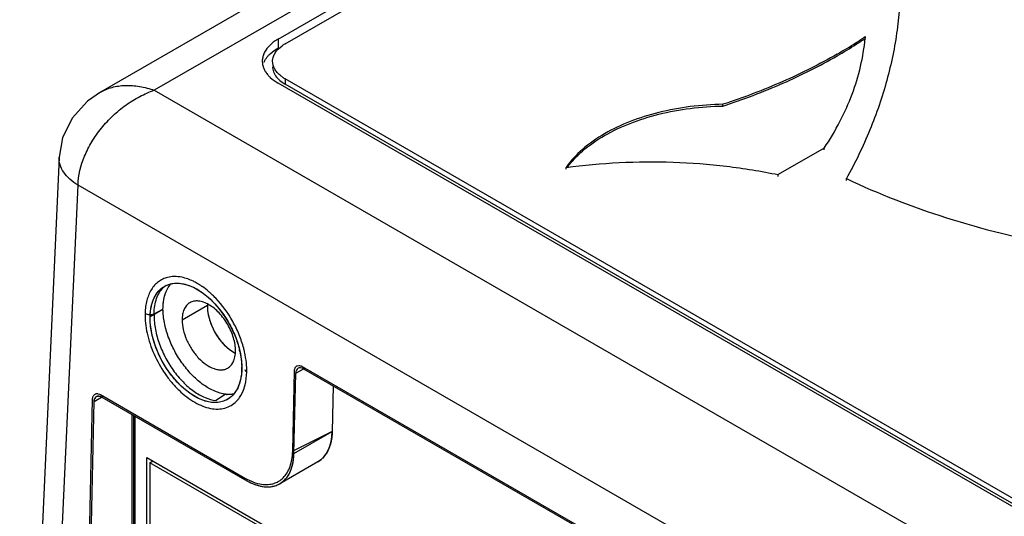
# Model space of a CAD drawing. Header units: inches. Extents: x 0 to 34, y 0 to 22.
# Tile 74 of 108: x 26.554 to 27.452, y 18.351 to 18.804. Entities that reach past the tile are written whole.
import ezdxf

# ---------------------------------------------------------------- set-up
doc = ezdxf.new("R2010")
doc.units = ezdxf.units.IN
doc.header["$LTSCALE"] = 1.87
doc.header["$MEASUREMENT"] = 0
doc.layers.get('0').update_dxf_attribs({"linetype": 'CONTINUOUS'})

msp = doc.modelspace()

# ---------------------------------------------------------------- linework, layer by layer
at = {"color": 6, "linetype": 'CONTINUOUS'}
for p, q in [((27.45038, 19.2131), (26.62749, 18.73798)), ((27.47992, 19.20352), (26.67666, 18.73973)), ((26.78951, 18.78634), (27.40753, 19.14318)), ((26.79592, 18.782), (27.41477, 19.13932)), ((27.32486, 18.78868), (27.32486, 18.78708)), ((26.78951, 18.78634), (26.78951, 18.77831)), ((26.78993, 18.77754), (26.79315, 18.78023)), ((28.85515, 17.55348), (26.78951, 18.74616)), ((26.79115, 18.74854), (26.79315, 18.74697)), ((26.79315, 18.74697), (26.79592, 18.7452)), ((26.79592, 18.75018), (26.79592, 18.7452)), ((28.86211, 17.55718), (26.79592, 18.75018)), ((28.86211, 17.5522), (26.79592, 18.7452)), ((26.62747, 18.73797), (26.61579, 18.72981)), ((26.62742, 18.73794), (26.62751, 18.73799)), ((26.67666, 18.73973), (28.84402, 17.48832)), ((26.61576, 18.72979), (26.60174, 18.71426)), ((27.19502, 18.72524), (27.19502, 18.72685)), ((26.60174, 18.71426), (26.593, 18.69623)), ((26.593, 18.69623), (26.58985, 18.67859)), ((27.2873, 18.68682), (27.24546, 18.66266)), ((27.2873, 18.68521), (27.2873, 18.68682)), ((26.58983, 18.67854), (26.55391, 17.88654)), ((27.05205, 18.66764), (27.05205, 18.66924)), ((27.24546, 18.66105), (27.24546, 18.66266)), ((27.30758, 18.6574), (27.30758, 18.65901)), ((26.57103, 17.85809), (26.60708, 18.65302)), ((28.80228, 17.38555), (26.60708, 18.65302)), ((26.67283, 18.53326), (26.68456, 18.54003)), ((26.67639, 18.53577), (26.68456, 18.54002)), ((26.72504, 18.54331), (26.70196, 18.52998)), ((26.7592, 18.4848), (26.75943, 18.48396)), ((26.80279, 18.41015), (26.80443, 18.48346)), ((26.80562, 18.48133), (26.814, 18.48617)), ((26.80678, 18.48813), (26.8084, 18.48851)), ((26.81158, 18.48757), (28.59569, 17.45745)), ((26.81276, 18.48545), (28.59444, 17.45673)), ((26.80398, 18.40806), (26.80562, 18.48133)), ((26.83972, 18.46988), (26.83879, 18.42816)), ((26.60605, 17.83787), (26.62041, 18.4575)), ((26.62175, 18.45555), (26.63014, 18.46039)), ((26.62391, 18.46013), (26.62539, 18.46059)), ((26.62539, 18.46059), (26.62705, 18.46044)), ((26.62705, 18.46044), (26.62889, 18.45967)), ((26.62756, 18.46188), (26.75993, 18.38545)), ((26.62889, 18.45967), (26.76112, 18.38332)), ((26.74169, 18.46221), (26.73298, 18.45648)), ((26.74412, 18.458), (26.74336, 18.45756)), ((26.60791, 17.83762), (26.62175, 18.45555)), ((26.65654, 17.87051), (26.65655, 18.4437)), ((26.65774, 18.44301), (26.65781, 17.87125)), ((26.65898, 18.4423), (26.65898, 17.87298)), ((26.83879, 18.42811), (26.80279, 18.41015)), ((26.80398, 18.40806), (26.83879, 18.42816)), ((26.83787, 18.41956), (26.8364, 18.41424)), ((26.66981, 17.89907), (26.66981, 18.40454)), ((26.66981, 18.40454), (26.93567, 18.25104)), ((26.67259, 18.39972), (26.67537, 18.40133)), ((26.67259, 18.39972), (26.67259, 17.90068)), ((26.93288, 18.24943), (26.67259, 18.39972)), ((26.82579, 18.40068), (26.79098, 18.38058)), ((26.7694, 18.37952), (26.77408, 18.37826)), ((26.78868, 18.3821), (26.78991, 18.38271))]:
    msp.add_line(p, q, dxfattribs=at)
for centre, radius, start, end in [((27.09252, 19.13318), 0.41552, 302.62402, 303.99725), ((27.13488, 18.80527), 0.19071, 354.53866, 355.00968), ((26.8117, 18.75431), 0.03187, 124.09664, 125.5864), ((26.81291, 18.75251), 0.03404, 119.94837, 124.08284), ((27.07933, 19.1538), 0.44, 299.97568, 302.62215), ((27.07629, 19.15721), 0.44586, 299.99309, 302.60475), ((27.09095, 19.13395), 0.41837, 302.62871, 303.99256), ((26.80577, 18.76126), 0.02272, 134.22202, 138.59601), ((26.81316, 18.78007), 0.03451, 235.59225, 240.0189), ((26.6479, 18.70251), 0.04092, 120.00474, 121.31089), ((26.68954, 18.51274), 0.05226, 60.19229, 62.01421), ((26.68811, 18.51024), 0.05514, 57.89876, 60.19244), ((26.68292, 18.5066), 0.06564, 55.4824, 59.95299), ((26.67572, 18.49351), 0.076, 46.15407, 48.73739), ((26.67141, 18.49177), 0.08443, 46.22078, 47.4767), ((26.66812, 18.48838), 0.08915, 43.65319, 46.19986), ((26.75653, 18.54261), 0.0315, 176.56777, 178.72651), ((26.67484, 18.48377), 0.08171, 12.42737, 13.58354), ((26.67287, 18.4817), 0.0882, 12.58751, 14.79776), ((26.67572, 18.48234), 0.08528, 10.81851, 12.58304), ((26.70276, 18.48621), 0.05361, 356.80011, 357.46656), ((26.70151, 18.48626), 0.05485, 357.46877, 358.72069), ((26.69928, 18.48631), 0.05708, 358.72388, 0.2088), ((26.69713, 18.4863), 0.05923, 0.20408, 0.93182), ((26.68866, 18.48348), 0.07228, 359.23731, 1.4721), ((26.80834, 18.48502), 0.00348, 116.48735, 127.52448), ((26.80747, 18.48047), 0.00821, 59.95643, 64.95553), ((26.72282, 18.48223), 0.03307, 337.59753, 340.41418), ((26.74512, 18.49051), 0.0285, 263.07487, 265.66696), ((26.73343, 18.47374), 0.02543, 315.31742, 319.17742), ((26.78598, 18.43055), 0.05209, 239.98878, 242.20531), ((26.77922, 18.40112), 0.02124, 284.9381, 296.47715), ((26.78039, 18.39901), 0.02126, 284.96504, 295.75914), ((26.78054, 18.39864), 0.02085, 295.81003, 300.00051)]:
    msp.add_arc(centre, radius, start, end, dxfattribs=at)
msp.add_ellipse((26.71459, 18.50915), major_axis=(-0.02834, 0.05183), ratio=0.592243, dxfattribs=at)
for centre, major_axis, start_param, end_param in [((26.7494, 18.52924), (-0.01653, 0.03023), 0.757079, 2.436234), ((26.81258, 18.47731), (-0.00472, 0.00864), 5.511531, 7.082327), ((26.62871, 18.45153), (-0.00472, 0.00864), 5.511531, 7.082327), ((26.79703, 18.45227), (-0.02834, 0.05183), -3.127801, -2.342451), ((26.76222, 18.43217), (-0.02834, 0.05183), 2.369938, 3.940735)]:
    msp.add_ellipse(centre, major_axis=major_axis, ratio=0.592243, start_param=start_param, end_param=end_param, dxfattribs=at)
for points, knots in [([(27.35714, 18.84065), (27.35707, 18.82524), (27.35484, 18.79422), (27.34533, 18.74812), (27.32971, 18.70262), (27.31556, 18.67339), (27.30758, 18.65901)], [0, 0, 0, 0, 0.243068, 0.48901, 0.740577, 1, 1, 1, 1]), ([(26.78951, 18.78634), (26.78862, 18.78583), (26.78533, 18.78378), (26.78232, 18.78126), (26.78044, 18.77913)], [0, 0, 0, 0, 0.266256, 1, 1, 1, 1]), ([(27.2873, 18.68682), (27.29256, 18.69466), (27.30207, 18.71063), (27.31328, 18.73567), (27.32103, 18.76118), (27.32389, 18.7785), (27.32472, 18.78712)], [0, 0, 0, 0, 0.261994, 0.514522, 0.759687, 1, 1, 1, 1]), ([(26.78044, 18.77913), (26.7788, 18.77727), (26.77675, 18.77418), (26.77533, 18.76964), (26.7751, 18.76737), (26.7751, 18.76625)], [0, 0, 0, 0, 0.522183, 0.764208, 1, 1, 1, 1]), ([(26.77666, 18.76531), (26.77688, 18.76582), (26.77791, 18.76788), (26.77928, 18.76977), (26.78044, 18.77109)], [0, 0, 0, 0, 0.23986, 1, 1, 1, 1]), ([(26.78044, 18.77109), (26.78104, 18.77177), (26.78375, 18.77455), (26.78694, 18.77682), (26.78951, 18.77831)], [0, 0, 0, 0, 0.234325, 1, 1, 1, 1]), ([(26.78498, 18.7696), (26.7853, 18.77079), (26.78632, 18.77319), (26.78785, 18.77529), (26.78873, 18.77629)], [0, 0, 0, 0, 0.480737, 1, 1, 1, 1]), ([(27.29917, 18.77266), (27.2832, 18.76343), (27.24916, 18.7464), (27.21358, 18.73293), (27.19502, 18.72685)], [0, 0, 0, 0, 0.48572, 1, 1, 1, 1]), ([(27.19502, 18.72524), (27.21358, 18.73133), (27.24916, 18.74479), (27.2832, 18.76183), (27.29917, 18.77105)], [0, 0, 0, 0, 0.51428, 1, 1, 1, 1]), ([(26.7751, 18.76625), (26.7751, 18.76584), (26.77516, 18.76416), (26.77548, 18.7625), (26.77585, 18.7613)], [0, 0, 0, 0, 0.24805, 1, 1, 1, 1]), ([(26.77585, 18.7613), (26.77595, 18.76097), (26.77641, 18.75963), (26.77701, 18.75834), (26.77754, 18.75742)], [0, 0, 0, 0, 0.244832, 1, 1, 1, 1]), ([(26.7845, 18.76609), (26.7845, 18.76638), (26.78454, 18.76757), (26.78474, 18.76874), (26.78498, 18.7696)], [0, 0, 0, 0, 0.248438, 1, 1, 1, 1]), ([(26.78498, 18.76258), (26.7849, 18.76287), (26.78462, 18.76402), (26.7845, 18.76521), (26.7845, 18.76609)], [0, 0, 0, 0, 0.252846, 1, 1, 1, 1]), ([(26.78873, 18.7559), (26.78785, 18.7569), (26.78632, 18.75899), (26.7853, 18.76139), (26.78498, 18.76258)], [0, 0, 0, 0, 0.519263, 1, 1, 1, 1]), ([(26.77754, 18.75742), (26.77774, 18.75707), (26.7786, 18.75565), (26.77961, 18.75432), (26.78044, 18.75338)], [0, 0, 0, 0, 0.242333, 1, 1, 1, 1]), ([(26.78044, 18.75338), (26.78104, 18.7527), (26.78375, 18.74992), (26.78694, 18.74764), (26.78951, 18.74616)], [0, 0, 0, 0, 0.234325, 1, 1, 1, 1]), ([(26.7845, 18.76111), (26.7845, 18.76081), (26.78454, 18.75963), (26.78474, 18.75846), (26.78498, 18.7576)], [0, 0, 0, 0, 0.248438, 1, 1, 1, 1]), ([(26.78498, 18.7576), (26.78543, 18.75592), (26.7871, 18.75253), (26.78966, 18.74981), (26.79115, 18.74854)], [0, 0, 0, 0, 0.470922, 1, 1, 1, 1]), ([(26.79366, 18.7516), (26.79319, 18.75192), (26.79142, 18.75321), (26.78979, 18.75469), (26.78873, 18.7559)], [0, 0, 0, 0, 0.262229, 1, 1, 1, 1]), ([(26.62747, 18.73797), (26.63079, 18.73987), (26.6382, 18.74285), (26.65042, 18.74453), (26.66352, 18.74353), (26.67226, 18.74123), (26.67666, 18.73973)], [0, 0, 0, 0, 0.226499, 0.467177, 0.724608, 1, 1, 1, 1]), ([(26.60708, 18.65302), (26.60736, 18.66206), (26.61083, 18.67598), (26.61949, 18.69297), (26.62824, 18.70539), (26.6387, 18.71665), (26.65049, 18.72635), (26.66315, 18.73423), (26.67213, 18.73819), (26.67666, 18.73973)], [0, 0, 0, 0, 0.231497, 0.357562, 0.487603, 0.619177, 0.749866, 0.877516, 1, 1, 1, 1]), ([(26.60708, 18.65302), (26.60736, 18.66206), (26.61083, 18.67598), (26.61949, 18.69297), (26.62824, 18.70539), (26.6387, 18.71665), (26.65049, 18.72635), (26.66315, 18.73423), (26.67213, 18.73819), (26.67666, 18.73973)], [0, 0, 0, 0, 0.231496, 0.357561, 0.487602, 0.619177, 0.749866, 0.877517, 1, 1, 1, 1]), ([(27.19502, 18.72685), (27.18507, 18.72668), (27.16543, 18.7253), (27.137, 18.72008), (27.11074, 18.71188), (27.0946, 18.70431), (27.08721, 18.70004)], [0, 0, 0, 0, 0.266188, 0.525321, 0.771505, 1, 1, 1, 1]), ([(27.08721, 18.69843), (27.0946, 18.7027), (27.11074, 18.71027), (27.137, 18.71847), (27.16543, 18.72369), (27.18507, 18.72508), (27.19502, 18.72524)], [0, 0, 0, 0, 0.228495, 0.474679, 0.733812, 1, 1, 1, 1]), ([(27.08721, 18.70004), (27.08003, 18.69589), (27.06706, 18.68693), (27.05625, 18.67532), (27.05205, 18.66924)], [0, 0, 0, 0, 0.528735, 1, 1, 1, 1]), ([(27.06133, 18.67879), (27.06312, 18.68062), (27.07103, 18.68806), (27.08003, 18.69429), (27.08721, 18.69843)], [0, 0, 0, 0, 0.236272, 1, 1, 1, 1]), ([(26.60708, 18.65302), (26.60441, 18.65465), (26.59959, 18.65814), (26.59389, 18.66444), (26.5904, 18.67133), (26.58973, 18.67622), (26.58984, 18.67854)], [0, 0, 0, 0, 0.291068, 0.551189, 0.78371, 1, 1, 1, 1]), ([(27.05205, 18.66924), (27.06813, 18.67141), (27.10062, 18.67435), (27.14951, 18.67473), (27.198, 18.67106), (27.22985, 18.66592), (27.24546, 18.66266)], [0, 0, 0, 0, 0.250344, 0.502815, 0.753862, 1, 1, 1, 1]), ([(27.05331, 18.6694), (27.0539, 18.67021), (27.0564, 18.67348), (27.05915, 18.67656), (27.06133, 18.67879)], [0, 0, 0, 0, 0.243972, 1, 1, 1, 1]), ([(27.30758, 18.65901), (27.33707, 18.64502), (27.40013, 18.62072), (27.46566, 18.6045), (27.49976, 18.59804)], [0, 0, 0, 0, 0.484596, 1, 1, 1, 1]), ([(26.68868, 18.56885), (26.68718, 18.56847), (26.68426, 18.56742), (26.68025, 18.56501), (26.67675, 18.56179), (26.67269, 18.55636), (26.67001, 18.54961), (26.6686, 18.54215), (26.66831, 18.53811), (26.66826, 18.53603)], [0, 0, 0, 0, 0.111626, 0.222434, 0.335242, 0.452673, 0.7086, 0.850022, 1, 1, 1, 1]), ([(26.7017, 18.56898), (26.69949, 18.56943), (26.69511, 18.5699), (26.69073, 18.56937), (26.68868, 18.56885)], [0, 0, 0, 0, 0.517493, 1, 1, 1, 1]), ([(26.71579, 18.56341), (26.71462, 18.56409), (26.71016, 18.56647), (26.70534, 18.56824), (26.7017, 18.56898)], [0, 0, 0, 0, 0.265916, 1, 1, 1, 1]), ([(26.67284, 18.53325), (26.6729, 18.53629), (26.6735, 18.54208), (26.67601, 18.55001), (26.68008, 18.55645), (26.68384, 18.55958), (26.68584, 18.56073)], [0, 0, 0, 0, 0.287667, 0.547026, 0.781123, 1, 1, 1, 1]), ([(26.67639, 18.53578), (26.67646, 18.53822), (26.67689, 18.54293), (26.67849, 18.54956), (26.68116, 18.55527), (26.68364, 18.55846), (26.68499, 18.55984)], [0, 0, 0, 0, 0.281016, 0.541031, 0.778763, 1, 1, 1, 1]), ([(26.68584, 18.56073), (26.68623, 18.56096), (26.68782, 18.56181), (26.68952, 18.56245), (26.69083, 18.56281)], [0, 0, 0, 0, 0.248933, 1, 1, 1, 1]), ([(26.68642, 18.5532), (26.687, 18.55505), (26.68843, 18.55852), (26.69058, 18.56162), (26.69178, 18.56296)], [0, 0, 0, 0, 0.519037, 1, 1, 1, 1]), ([(26.69083, 18.56281), (26.69267, 18.56331), (26.69662, 18.56384), (26.70057, 18.56346), (26.70258, 18.56308)], [0, 0, 0, 0, 0.482703, 1, 1, 1, 1]), ([(26.70258, 18.56308), (26.70352, 18.5629), (26.7075, 18.56196), (26.71131, 18.56036), (26.71407, 18.55889)], [0, 0, 0, 0, 0.236303, 1, 1, 1, 1]), ([(26.71741, 18.55695), (26.71814, 18.5565), (26.72107, 18.55457), (26.72384, 18.55239), (26.72584, 18.55063)], [0, 0, 0, 0, 0.242057, 1, 1, 1, 1]), ([(26.72848, 18.554), (26.7278, 18.55462), (26.72513, 18.55699), (26.7223, 18.55918), (26.72012, 18.56068)], [0, 0, 0, 0, 0.256692, 1, 1, 1, 1]), ([(26.68456, 18.54003), (26.68456, 18.54127), (26.68472, 18.54594), (26.68554, 18.55061), (26.68664, 18.55385)], [0, 0, 0, 0, 0.266358, 1, 1, 1, 1]), ([(26.68456, 18.54002), (26.68458, 18.54233), (26.68486, 18.54678), (26.68578, 18.55116), (26.68642, 18.5532)], [0, 0, 0, 0, 0.519757, 1, 1, 1, 1]), ([(26.7091, 18.54575), (26.70796, 18.5451), (26.70583, 18.54331), (26.70357, 18.5396), (26.70223, 18.53504), (26.70196, 18.53172), (26.70196, 18.52998)], [0, 0, 0, 0, 0.21768, 0.450972, 0.710867, 1, 1, 1, 1]), ([(26.72642, 18.54398), (26.7249, 18.54487), (26.72187, 18.54632), (26.71723, 18.54746), (26.71287, 18.54735), (26.71024, 18.54641), (26.7091, 18.54575)], [0, 0, 0, 0, 0.290002, 0.549398, 0.782455, 1, 1, 1, 1]), ([(26.72837, 18.54832), (26.73147, 18.54534), (26.73731, 18.53875), (26.74466, 18.52766), (26.75049, 18.51565), (26.75324, 18.5072), (26.75427, 18.50296)], [0, 0, 0, 0, 0.244077, 0.49775, 0.752554, 1, 1, 1, 1]), ([(26.75815, 18.50422), (26.75704, 18.50844), (26.75419, 18.51682), (26.74652, 18.53268), (26.73868, 18.54358), (26.73262, 18.54993)], [0, 0, 0, 0, 0.247613, 0.501504, 1, 1, 1, 1]), ([(26.74169, 18.46222), (26.73832, 18.46262), (26.73124, 18.46472), (26.72115, 18.47058), (26.71139, 18.47901), (26.70249, 18.48951), (26.69495, 18.50151), (26.68917, 18.51434), (26.68552, 18.52724), (26.68456, 18.53589), (26.68456, 18.54002)], [0, 0, 0, 0, 0.0987, 0.211678, 0.337291, 0.472016, 0.610928, 0.748561, 0.879812, 1, 1, 1, 1]), ([(26.72504, 18.54331), (26.72503, 18.54248), (26.72508, 18.53898), (26.72563, 18.5355), (26.72625, 18.5329)], [0, 0, 0, 0, 0.236924, 1, 1, 1, 1]), ([(26.75068, 18.50185), (26.75068, 18.50377), (26.75032, 18.50776), (26.74893, 18.51379), (26.74668, 18.51991), (26.74369, 18.52586), (26.74004, 18.53145), (26.73588, 18.53646), (26.73136, 18.5407), (26.72808, 18.54302), (26.72642, 18.54398)], [0, 0, 0, 0, 0.11391, 0.23722, 0.36686, 0.499762, 0.632735, 0.762422, 0.885672, 1, 1, 1, 1]), ([(26.66826, 18.53603), (26.66816, 18.53309), (26.66844, 18.527), (26.67058, 18.51443), (26.67591, 18.49853), (26.68419, 18.4837), (26.69234, 18.47295), (26.69897, 18.4658), (26.70599, 18.45973), (26.71323, 18.45486), (26.72051, 18.4513), (26.72768, 18.44914), (26.73457, 18.4485), (26.74101, 18.4494), (26.74681, 18.45183), (26.75007, 18.4544), (26.75152, 18.45585)], [0, 0, 0, 0, 0.063958, 0.132436, 0.277532, 0.426914, 0.500372, 0.571375, 0.638909, 0.70228, 0.761011, 0.814958, 0.864504, 0.910741, 0.95526, 1, 1, 1, 1]), ([(26.66826, 18.53603), (26.66883, 18.53569), (26.67016, 18.5352), (26.67228, 18.53491), (26.67443, 18.53506), (26.67579, 18.53547), (26.67639, 18.53577)], [0, 0, 0, 0, 0.236506, 0.498543, 0.761376, 1, 1, 1, 1]), ([(26.74335, 18.45756), (26.74186, 18.4567), (26.73859, 18.45532), (26.7332, 18.45449), (26.72745, 18.45487), (26.71913, 18.45703), (26.70854, 18.4628), (26.69693, 18.47321), (26.68677, 18.48653), (26.67888, 18.50169), (26.6739, 18.51745), (26.67272, 18.52816), (26.67284, 18.53325)], [0, 0, 0, 0, 0.043696, 0.088926, 0.137091, 0.189148, 0.306021, 0.438902, 0.582432, 0.729046, 0.87065, 1, 1, 1, 1]), ([(26.67639, 18.53577), (26.67628, 18.53155), (26.67703, 18.52271), (26.68044, 18.50949), (26.68603, 18.49638), (26.69347, 18.48413), (26.70234, 18.47342), (26.71214, 18.46486), (26.72235, 18.45894), (26.72955, 18.45686), (26.73298, 18.45648)], [0, 0, 0, 0, 0.121276, 0.253075, 0.390664, 0.529153, 0.663263, 0.788286, 0.900978, 1, 1, 1, 1]), ([(26.70196, 18.52998), (26.70196, 18.52704), (26.70279, 18.52085), (26.70586, 18.51175), (26.7106, 18.503), (26.71661, 18.49529), (26.72342, 18.48926), (26.72959, 18.48589), (26.73441, 18.48461), (26.73773, 18.48436), (26.74082, 18.48482), (26.74269, 18.48559), (26.74354, 18.48608)], [0, 0, 0, 0, 0.128614, 0.270327, 0.417417, 0.561769, 0.695443, 0.812707, 0.864688, 0.912514, 0.957146, 1, 1, 1, 1]), ([(26.72625, 18.5329), (26.72717, 18.52909), (26.72993, 18.52161), (26.73414, 18.51483), (26.7366, 18.51169)], [0, 0, 0, 0, 0.495553, 1, 1, 1, 1]), ([(26.7366, 18.51169), (26.73858, 18.50917), (26.74275, 18.50469), (26.7478, 18.50117), (26.75038, 18.49988)], [0, 0, 0, 0, 0.526803, 1, 1, 1, 1]), ([(26.74864, 18.49177), (26.74935, 18.49323), (26.75038, 18.49657), (26.75068, 18.50003), (26.75068, 18.50185)], [0, 0, 0, 0, 0.471917, 1, 1, 1, 1]), ([(26.75464, 18.50135), (26.7549, 18.50015), (26.75581, 18.49551), (26.7563, 18.49077), (26.75636, 18.48727)], [0, 0, 0, 0, 0.25957, 1, 1, 1, 1]), ([(26.76091, 18.48534), (26.76089, 18.48639), (26.76068, 18.49075), (26.76011, 18.4951), (26.75949, 18.49835)], [0, 0, 0, 0, 0.241948, 1, 1, 1, 1]), ([(26.74354, 18.48608), (26.74462, 18.4867), (26.74665, 18.48837), (26.74806, 18.49057), (26.74864, 18.49177)], [0, 0, 0, 0, 0.48418, 1, 1, 1, 1]), ([(26.75628, 18.48322), (26.75622, 18.48213), (26.75586, 18.47805), (26.75499, 18.47399), (26.75398, 18.47114)], [0, 0, 0, 0, 0.263676, 1, 1, 1, 1]), ([(26.75943, 18.48396), (26.7595, 18.48382), (26.75988, 18.48323), (26.76046, 18.48279), (26.76093, 18.48252)], [0, 0, 0, 0, 0.224316, 1, 1, 1, 1]), ([(26.80443, 18.48346), (26.80445, 18.48433), (26.80466, 18.4856), (26.80542, 18.48703), (26.80594, 18.48756), (26.80622, 18.48778)], [0, 0, 0, 0, 0.542153, 0.779866, 1, 1, 1, 1]), ([(26.8084, 18.48851), (26.8086, 18.48851), (26.80948, 18.48846), (26.81033, 18.48819), (26.81094, 18.48791)], [0, 0, 0, 0, 0.232924, 1, 1, 1, 1]), ([(26.75843, 18.46736), (26.75882, 18.4685), (26.76028, 18.47343), (26.76086, 18.47859), (26.76093, 18.48252)], [0, 0, 0, 0, 0.235372, 1, 1, 1, 1]), ([(26.7534, 18.46962), (26.75271, 18.46797), (26.75112, 18.46487), (26.74894, 18.46213), (26.74775, 18.46094)], [0, 0, 0, 0, 0.51566, 1, 1, 1, 1]), ([(26.75268, 18.45711), (26.75329, 18.45782), (26.7557, 18.46093), (26.75745, 18.46453), (26.75843, 18.46736)], [0, 0, 0, 0, 0.238443, 1, 1, 1, 1]), ([(26.62034, 18.45754), (26.62034, 18.45857), (26.62066, 18.46008), (26.62169, 18.46169), (26.62238, 18.46224), (26.62275, 18.46243)], [0, 0, 0, 0, 0.545439, 0.780726, 1, 1, 1, 1]), ([(26.62175, 18.45555), (26.62176, 18.45605), (26.62186, 18.45701), (26.62228, 18.45833), (26.62295, 18.45941), (26.62358, 18.45994), (26.62391, 18.46013)], [0, 0, 0, 0, 0.286246, 0.546124, 0.781086, 1, 1, 1, 1]), ([(26.62275, 18.46243), (26.6229, 18.4625), (26.62354, 18.46277), (26.62426, 18.46284), (26.62478, 18.4628)], [0, 0, 0, 0, 0.241666, 1, 1, 1, 1]), ([(26.62478, 18.4628), (26.62501, 18.46279), (26.62598, 18.46264), (26.62691, 18.46225), (26.62756, 18.46188)], [0, 0, 0, 0, 0.231312, 1, 1, 1, 1]), ([(26.74899, 18.46233), (26.74823, 18.46221), (26.74503, 18.46183), (26.74176, 18.46211), (26.73936, 18.46258)], [0, 0, 0, 0, 0.238812, 1, 1, 1, 1]), ([(26.74843, 18.46225), (26.74799, 18.46219), (26.74618, 18.46198), (26.74434, 18.46199), (26.74297, 18.46209)], [0, 0, 0, 0, 0.244034, 1, 1, 1, 1]), ([(26.74775, 18.46094), (26.74742, 18.46061), (26.74606, 18.45934), (26.74455, 18.45825), (26.74335, 18.45756)], [0, 0, 0, 0, 0.253033, 1, 1, 1, 1]), ([(26.83879, 18.42811), (26.83876, 18.42686), (26.83849, 18.42216), (26.83757, 18.41747), (26.8364, 18.41421)], [0, 0, 0, 0, 0.265357, 1, 1, 1, 1]), ([(26.83879, 18.42816), (26.83877, 18.42741), (26.83865, 18.42453), (26.83829, 18.42166), (26.83787, 18.41956)], [0, 0, 0, 0, 0.258457, 1, 1, 1, 1]), ([(26.8364, 18.41421), (26.83569, 18.41221), (26.83394, 18.40847), (26.83138, 18.40521), (26.82996, 18.40383)], [0, 0, 0, 0, 0.518858, 1, 1, 1, 1]), ([(26.8364, 18.41424), (26.83622, 18.41374), (26.83548, 18.4118), (26.83455, 18.40993), (26.83375, 18.40862)], [0, 0, 0, 0, 0.258076, 1, 1, 1, 1]), ([(26.79417, 18.38606), (26.79554, 18.38742), (26.79802, 18.39063), (26.80067, 18.39636), (26.80232, 18.40298), (26.80274, 18.4077), (26.80279, 18.41015)], [0, 0, 0, 0, 0.221068, 0.459162, 0.718688, 1, 1, 1, 1]), ([(26.80159, 18.39414), (26.80197, 18.39519), (26.80334, 18.39971), (26.8039, 18.40445), (26.80398, 18.40806)], [0, 0, 0, 0, 0.235192, 1, 1, 1, 1]), ([(26.83017, 18.40405), (26.82984, 18.40372), (26.82849, 18.40246), (26.82698, 18.40137), (26.82578, 18.40068)], [0, 0, 0, 0, 0.252998, 1, 1, 1, 1]), ([(26.83375, 18.40862), (26.83349, 18.4082), (26.83243, 18.40657), (26.83119, 18.40506), (26.83017, 18.40405)], [0, 0, 0, 0, 0.256342, 1, 1, 1, 1]), ([(26.79695, 18.38571), (26.79744, 18.38631), (26.79935, 18.3889), (26.80077, 18.39184), (26.80159, 18.39414)], [0, 0, 0, 0, 0.239308, 1, 1, 1, 1]), ([(26.76169, 18.38448), (26.76262, 18.38399), (26.7662, 18.38224), (26.77002, 18.38095), (26.77289, 18.38038)], [0, 0, 0, 0, 0.263682, 1, 1, 1, 1]), ([(26.78869, 18.38211), (26.78919, 18.38236), (26.79117, 18.38345), (26.79297, 18.38487), (26.79417, 18.38606)], [0, 0, 0, 0, 0.248536, 1, 1, 1, 1]), ([(26.79097, 18.38058), (26.7921, 18.38123), (26.79426, 18.38277), (26.79611, 18.38468), (26.79695, 18.38571)], [0, 0, 0, 0, 0.493943, 1, 1, 1, 1]), ([(26.76112, 18.38332), (26.76181, 18.38293), (26.76447, 18.38147), (26.76727, 18.38025), (26.7694, 18.37952)], [0, 0, 0, 0, 0.259328, 1, 1, 1, 1]), ([(26.77289, 18.38038), (26.77491, 18.37999), (26.77888, 18.37959), (26.78285, 18.3801), (26.78469, 18.3806)], [0, 0, 0, 0, 0.517652, 1, 1, 1, 1]), ([(26.77408, 18.37826), (26.7746, 18.37816), (26.77662, 18.37781), (26.77867, 18.37767), (26.78019, 18.3777)], [0, 0, 0, 0, 0.257919, 1, 1, 1, 1]), ([(26.78019, 18.3777), (26.78068, 18.37771), (26.78259, 18.3778), (26.7845, 18.37811), (26.78588, 18.37848)], [0, 0, 0, 0, 0.255881, 1, 1, 1, 1])]:
    msp.add_open_spline(points, degree=3, knots=knots, dxfattribs=at)

doc.saveas('drawing.dxf')
